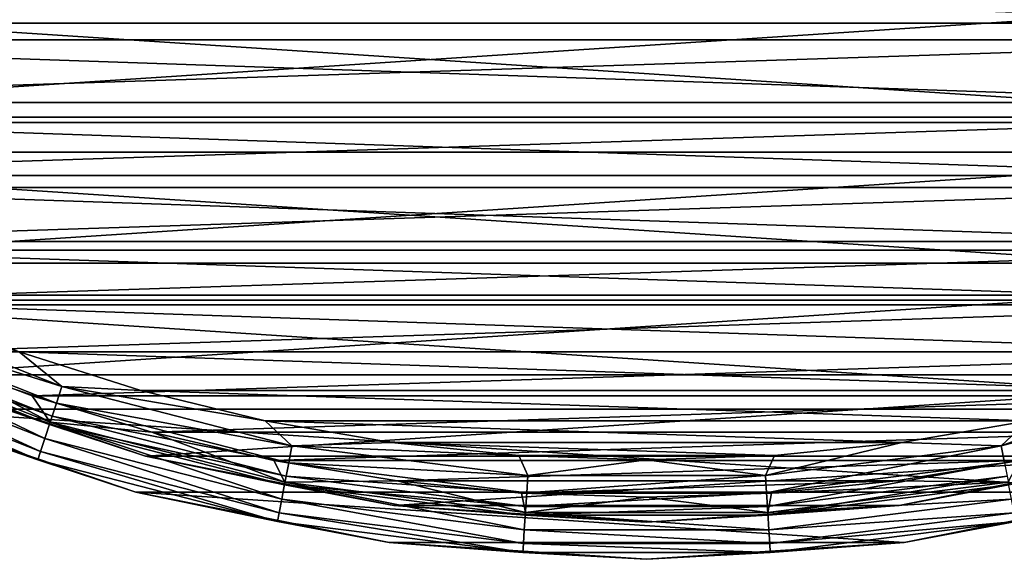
# Model space of a CAD drawing. Header units: millimetres. Extents: x -223 to 138, y -45 to 391.
# Tile 237 of 256: x 65 to 81, y -32 to -23. Entities that reach past the tile are written whole.
import ezdxf

# ---------------------------------------------------------------- set-up
doc = ezdxf.new("R2010")
doc.units = ezdxf.units.MM
doc.header["$LTSCALE"] = 65.185185
for name, color, linetype in [('314', 7, 'CONTINUOUS'), ('315', 7, 'CONTINUOUS'), ('319', 7, 'CONTINUOUS'), ('320', 7, 'CONTINUOUS'), ('321', 7, 'CONTINUOUS'), ('326', 7, 'CONTINUOUS'), ('329', 7, 'CONTINUOUS'), ('351', 7, 'CONTINUOUS')]:
    doc.layers.add(name, color=color, linetype=linetype)

msp = doc.modelspace()

# ---------------------------------------------------------------- linework, layer by layer
at = {"layer": '314', "color": 7, "linetype": 'CONTINUOUS', "true_color": 0xaaaaaa}
for points in [[(66.782, -30.668, -54.5), (62.85, -29.333, -54.5), (66.782, -30.668, -73.5), (66.782, -30.668, -54.5)], [(66.782, -30.668, -73.5), (62.85, -29.333, -54.5), (62.85, -29.333, -73.5), (66.782, -30.668, -73.5)], [(70.856, -31.478, -54.5), (66.782, -30.668, -54.5), (70.856, -31.478, -73.5), (70.856, -31.478, -54.5)], [(70.856, -31.478, -73.5), (66.782, -30.668, -54.5), (66.782, -30.668, -73.5), (70.856, -31.478, -73.5)], [(83.218, -30.668, -54.5), (79.144, -31.478, -54.5), (83.218, -30.668, -73.5), (83.218, -30.668, -54.5)], [(83.218, -30.668, -73.5), (79.144, -31.478, -54.5), (79.144, -31.478, -73.5), (83.218, -30.668, -73.5)], [(75, -31.75, -54.5), (70.856, -31.478, -54.5), (75, -31.75, -73.5), (75, -31.75, -54.5)], [(75, -31.75, -73.5), (70.856, -31.478, -54.5), (70.856, -31.478, -73.5), (75, -31.75, -73.5)], [(79.144, -31.478, -54.5), (75, -31.75, -54.5), (79.144, -31.478, -73.5), (79.144, -31.478, -54.5)], [(79.144, -31.478, -73.5), (75, -31.75, -54.5), (75, -31.75, -73.5), (79.144, -31.478, -73.5)]]:
    msp.add_3dface(points, dxfattribs=at)
at = {"layer": '315', "color": 7, "linetype": 'CONTINUOUS', "true_color": 0xaaaaaa}
for points in [[(54.72, -23.114, -53.5), (96.749, -21.738, -53.5), (53.251, -21.738, -53.5), (54.72, -23.114, -53.5)], [(95.28, -23.114, -53.5), (96.749, -21.738, -53.5), (54.72, -23.114, -53.5), (95.28, -23.114, -53.5)], [(56.276, -24.392, -53.5), (95.28, -23.114, -53.5), (54.72, -23.114, -53.5), (56.276, -24.392, -53.5)], [(93.724, -24.392, -53.5), (95.28, -23.114, -53.5), (56.276, -24.392, -53.5), (93.724, -24.392, -53.5)], [(57.912, -25.565, -53.5), (93.724, -24.392, -53.5), (56.276, -24.392, -53.5), (57.912, -25.565, -53.5)], [(92.088, -25.565, -53.5), (93.724, -24.392, -53.5), (57.912, -25.565, -53.5), (92.088, -25.565, -53.5)], [(59.621, -26.628, -53.5), (92.088, -25.565, -53.5), (57.912, -25.565, -53.5), (59.621, -26.628, -53.5)], [(90.379, -26.628, -53.5), (92.088, -25.565, -53.5), (59.621, -26.628, -53.5), (90.379, -26.628, -53.5)], [(61.396, -27.577, -53.5), (90.379, -26.628, -53.5), (59.621, -26.628, -53.5), (61.396, -27.577, -53.5)], [(88.604, -27.577, -53.5), (90.379, -26.628, -53.5), (61.396, -27.577, -53.5), (88.604, -27.577, -53.5)], [(63.229, -28.408, -53.5), (88.604, -27.577, -53.5), (61.396, -27.577, -53.5), (63.229, -28.408, -53.5)], [(86.771, -28.408, -53.5), (88.604, -27.577, -53.5), (63.229, -28.408, -53.5), (86.771, -28.408, -53.5)], [(65.113, -29.117, -53.5), (86.771, -28.408, -53.5), (63.229, -28.408, -53.5), (65.113, -29.117, -53.5)], [(84.887, -29.117, -53.5), (86.771, -28.408, -53.5), (65.113, -29.117, -53.5), (84.887, -29.117, -53.5)], [(67.039, -29.702, -53.5), (84.887, -29.117, -53.5), (65.113, -29.117, -53.5), (67.039, -29.702, -53.5)], [(82.961, -29.702, -53.5), (84.887, -29.117, -53.5), (67.039, -29.702, -53.5), (82.961, -29.702, -53.5)], [(68.999, -30.159, -53.5), (82.961, -29.702, -53.5), (67.039, -29.702, -53.5), (68.999, -30.159, -53.5)], [(81.001, -30.159, -53.5), (82.961, -29.702, -53.5), (68.999, -30.159, -53.5), (81.001, -30.159, -53.5)], [(70.985, -30.487, -53.5), (81.001, -30.159, -53.5), (68.999, -30.159, -53.5), (70.985, -30.487, -53.5)], [(79.015, -30.487, -53.5), (81.001, -30.159, -53.5), (70.985, -30.487, -53.5), (79.015, -30.487, -53.5)], [(72.988, -30.684, -53.5), (79.015, -30.487, -53.5), (70.985, -30.487, -53.5), (72.988, -30.684, -53.5)], [(77.012, -30.684, -53.5), (79.015, -30.487, -53.5), (72.988, -30.684, -53.5), (77.012, -30.684, -53.5)], [(75, -30.75, -53.5), (77.012, -30.684, -53.5), (72.988, -30.684, -53.5), (75, -30.75, -53.5)]]:
    msp.add_3dface(points, dxfattribs=at)
at = {"layer": '319', "color": 7, "linetype": 'CONTINUOUS', "true_color": 0xaaaaaa}
for points in [[(55.968, -23.384, -54.1), (54.416, -22.03, -54.1), (94.032, -23.384, -54.1), (55.968, -23.384, -54.1)], [(94.032, -23.384, -54.1), (54.416, -22.03, -54.1), (95.584, -22.03, -54.1), (94.032, -23.384, -54.1)], [(57.608, -24.628, -54.1), (55.968, -23.384, -54.1), (92.392, -24.628, -54.1), (57.608, -24.628, -54.1)], [(92.392, -24.628, -54.1), (55.968, -23.384, -54.1), (94.032, -23.384, -54.1), (92.392, -24.628, -54.1)], [(59.33, -25.758, -54.1), (57.608, -24.628, -54.1), (90.67, -25.758, -54.1), (59.33, -25.758, -54.1)], [(90.67, -25.758, -54.1), (57.608, -24.628, -54.1), (92.392, -24.628, -54.1), (90.67, -25.758, -54.1)], [(61.125, -26.768, -54.1), (59.33, -25.758, -54.1), (88.875, -26.768, -54.1), (61.125, -26.768, -54.1)], [(88.875, -26.768, -54.1), (59.33, -25.758, -54.1), (90.67, -25.758, -54.1), (88.875, -26.768, -54.1)], [(62.985, -27.652, -54.1), (61.125, -26.768, -54.1), (87.015, -27.652, -54.1), (62.985, -27.652, -54.1)], [(87.015, -27.652, -54.1), (61.125, -26.768, -54.1), (88.875, -26.768, -54.1), (87.015, -27.652, -54.1)], [(64.9, -28.408, -54.1), (62.985, -27.652, -54.1), (85.1, -28.408, -54.1), (64.9, -28.408, -54.1)], [(85.1, -28.408, -54.1), (62.985, -27.652, -54.1), (87.015, -27.652, -54.1), (85.1, -28.408, -54.1)], [(66.863, -29.031, -54.1), (64.9, -28.408, -54.1), (83.137, -29.031, -54.1), (66.863, -29.031, -54.1)], [(83.137, -29.031, -54.1), (64.9, -28.408, -54.1), (85.1, -28.408, -54.1), (83.137, -29.031, -54.1)], [(68.864, -29.519, -54.1), (66.863, -29.031, -54.1), (81.136, -29.519, -54.1), (68.864, -29.519, -54.1)], [(81.136, -29.519, -54.1), (66.863, -29.031, -54.1), (83.137, -29.031, -54.1), (81.136, -29.519, -54.1)], [(70.893, -29.869, -54.1), (68.864, -29.519, -54.1), (79.107, -29.869, -54.1), (70.893, -29.869, -54.1)], [(79.107, -29.869, -54.1), (68.864, -29.519, -54.1), (81.136, -29.519, -54.1), (79.107, -29.869, -54.1)], [(72.942, -30.08, -54.1), (70.893, -29.869, -54.1), (77.058, -30.08, -54.1), (72.942, -30.08, -54.1)], [(77.058, -30.08, -54.1), (70.893, -29.869, -54.1), (79.107, -29.869, -54.1), (77.058, -30.08, -54.1)], [(75, -30.15, -54.1), (72.942, -30.08, -54.1), (77.058, -30.08, -54.1), (75, -30.15, -54.1)]]:
    msp.add_3dface(points, dxfattribs=at)
at = {"layer": '320', "color": 7, "linetype": 'CONTINUOUS', "true_color": 0xaaaaaa}
for points in [[(63.079, -28.779, -55.1), (66.938, -30.089, -55.1), (63.079, -28.779, -73.457), (63.079, -28.779, -55.1)], [(63.079, -28.779, -73.457), (66.938, -30.089, -55.1), (66.938, -30.089, -73.457), (63.079, -28.779, -73.457)], [(66.938, -30.089, -55.1), (70.934, -30.884, -55.1), (66.938, -30.089, -73.457), (66.938, -30.089, -55.1)], [(66.938, -30.089, -73.457), (70.934, -30.884, -55.1), (70.934, -30.884, -73.457), (66.938, -30.089, -73.457)], [(79.066, -30.884, -55.1), (83.062, -30.089, -55.1), (79.066, -30.884, -73.457), (79.066, -30.884, -55.1)], [(79.066, -30.884, -73.457), (83.062, -30.089, -55.1), (83.062, -30.089, -73.457), (79.066, -30.884, -73.457)], [(70.934, -30.884, -55.1), (75, -31.15, -55.1), (70.934, -30.884, -73.457), (70.934, -30.884, -55.1)], [(70.934, -30.884, -73.457), (75, -31.15, -55.1), (75, -31.15, -73.457), (70.934, -30.884, -73.457)], [(75, -31.15, -55.1), (79.066, -30.884, -55.1), (75, -31.15, -73.457), (75, -31.15, -55.1)], [(75, -31.15, -73.457), (79.066, -30.884, -55.1), (79.066, -30.884, -73.457), (75, -31.15, -73.457)]]:
    msp.add_3dface(points, dxfattribs=at)
at = {"layer": '321', "color": 7, "linetype": 'CONTINUOUS', "true_color": 0xaaaaaa}
for points in [[(97.451, -22.451, -73.5), (94.328, -25.189, -73.5), (52.549, -22.451, -73.5), (97.451, -22.451, -73.5)], [(94.328, -25.189, -73.5), (55.672, -25.189, -73.5), (52.549, -22.451, -73.5), (94.328, -25.189, -73.5)], [(94.328, -25.189, -73.5), (90.875, -27.496, -73.5), (55.672, -25.189, -73.5), (94.328, -25.189, -73.5)], [(90.875, -27.496, -73.5), (59.125, -27.496, -73.5), (55.672, -25.189, -73.5), (90.875, -27.496, -73.5)], [(90.875, -27.496, -73.5), (87.15, -29.333, -73.5), (59.125, -27.496, -73.5), (90.875, -27.496, -73.5)], [(87.15, -29.333, -73.5), (62.85, -29.333, -73.5), (59.125, -27.496, -73.5), (87.15, -29.333, -73.5)], [(87.15, -29.333, -73.5), (83.218, -30.668, -73.5), (62.85, -29.333, -73.5), (87.15, -29.333, -73.5)], [(83.218, -30.668, -73.5), (66.782, -30.668, -73.5), (62.85, -29.333, -73.5), (83.218, -30.668, -73.5)], [(83.218, -30.668, -73.5), (79.144, -31.478, -73.5), (66.782, -30.668, -73.5), (83.218, -30.668, -73.5)], [(79.144, -31.478, -73.5), (70.856, -31.478, -73.5), (66.782, -30.668, -73.5), (79.144, -31.478, -73.5)], [(79.144, -31.478, -73.5), (75, -31.75, -73.5), (70.856, -31.478, -73.5), (79.144, -31.478, -73.5)]]:
    msp.add_3dface(points, dxfattribs=at)
at = {"layer": '326', "color": 7, "linetype": 'CONTINUOUS', "true_color": 0xaaaaaa}
for points in [[(65.316, -29.804, -53.691), (61.776, -28.103, -53.549), (61.657, -28.356, -53.691), (65.316, -29.804, -53.691)], [(65.402, -29.539, -53.549), (63.229, -28.408, -53.5), (61.776, -28.103, -53.549), (65.402, -29.539, -53.549)], [(65.402, -29.539, -53.549), (61.776, -28.103, -53.549), (65.316, -29.804, -53.691), (65.402, -29.539, -53.549)], [(65.248, -30.015, -53.913), (61.657, -28.356, -53.691), (61.563, -28.556, -53.913), (65.248, -30.015, -53.913)], [(65.316, -29.804, -53.691), (61.657, -28.356, -53.691), (65.248, -30.015, -53.913), (65.316, -29.804, -53.691)], [(65.113, -29.117, -53.5), (63.229, -28.408, -53.5), (65.402, -29.539, -53.549), (65.113, -29.117, -53.5)], [(65.204, -30.15, -54.192), (61.563, -28.556, -53.913), (61.502, -28.684, -54.192), (65.204, -30.15, -54.192)], [(65.248, -30.015, -53.913), (61.563, -28.556, -53.913), (65.204, -30.15, -54.192), (65.248, -30.015, -53.913)], [(62.85, -29.333, -54.5), (65.204, -30.15, -54.192), (61.502, -28.684, -54.192), (62.85, -29.333, -54.5)], [(67.039, -29.702, -53.5), (65.113, -29.117, -53.5), (65.402, -29.539, -53.549), (67.039, -29.702, -53.5)], [(62.85, -29.333, -54.5), (66.782, -30.668, -54.5), (65.204, -30.15, -54.192), (62.85, -29.333, -54.5)], [(69.128, -30.783, -53.691), (65.402, -29.539, -53.549), (65.316, -29.804, -53.691), (69.128, -30.783, -53.691)], [(69.18, -30.509, -53.549), (67.039, -29.702, -53.5), (65.402, -29.539, -53.549), (69.18, -30.509, -53.549)], [(69.18, -30.509, -53.549), (65.402, -29.539, -53.549), (69.128, -30.783, -53.691), (69.18, -30.509, -53.549)], [(68.999, -30.159, -53.5), (67.039, -29.702, -53.5), (69.18, -30.509, -53.549), (68.999, -30.159, -53.5)], [(69.086, -31, -53.913), (65.316, -29.804, -53.691), (65.248, -30.015, -53.913), (69.086, -31, -53.913)], [(69.128, -30.783, -53.691), (65.316, -29.804, -53.691), (69.086, -31, -53.913), (69.128, -30.783, -53.691)], [(69.06, -31.14, -54.192), (65.248, -30.015, -53.913), (65.204, -30.15, -54.192), (69.06, -31.14, -54.192)], [(69.086, -31, -53.913), (65.248, -30.015, -53.913), (69.06, -31.14, -54.192), (69.086, -31, -53.913)], [(66.782, -30.668, -54.5), (69.06, -31.14, -54.192), (65.204, -30.15, -54.192), (66.782, -30.668, -54.5)], [(70.985, -30.487, -53.5), (68.999, -30.159, -53.5), (69.18, -30.509, -53.549), (70.985, -30.487, -53.5)], [(81.001, -30.159, -53.5), (79.015, -30.487, -53.5), (80.82, -30.509, -53.549), (81.001, -30.159, -53.5)], [(73.032, -31.276, -53.691), (69.18, -30.509, -53.549), (69.128, -30.783, -53.691), (73.032, -31.276, -53.691)], [(73.05, -30.998, -53.549), (70.985, -30.487, -53.5), (69.18, -30.509, -53.549), (73.05, -30.998, -53.549)], [(73.05, -30.998, -53.549), (69.18, -30.509, -53.549), (73.032, -31.276, -53.691), (73.05, -30.998, -53.549)], [(72.988, -30.684, -53.5), (70.985, -30.487, -53.5), (73.05, -30.998, -53.549), (72.988, -30.684, -53.5)], [(80.82, -30.509, -53.549), (77.012, -30.684, -53.5), (76.95, -30.998, -53.549), (80.82, -30.509, -53.549)], [(80.82, -30.509, -53.549), (76.95, -30.998, -53.549), (80.872, -30.783, -53.691), (80.82, -30.509, -53.549)], [(79.015, -30.487, -53.5), (77.012, -30.684, -53.5), (80.82, -30.509, -53.549), (79.015, -30.487, -53.5)], [(66.782, -30.668, -54.5), (70.856, -31.478, -54.5), (69.06, -31.14, -54.192), (66.782, -30.668, -54.5)], [(75, -30.75, -53.5), (72.988, -30.684, -53.5), (73.05, -30.998, -53.549), (75, -30.75, -53.5)], [(77.012, -30.684, -53.5), (75, -30.75, -53.5), (76.95, -30.998, -53.549), (77.012, -30.684, -53.5)], [(79.144, -31.478, -54.5), (83.218, -30.668, -54.5), (80.94, -31.14, -54.192), (79.144, -31.478, -54.5)], [(73.018, -31.497, -53.913), (69.128, -30.783, -53.691), (69.086, -31, -53.913), (73.018, -31.497, -53.913)], [(73.032, -31.276, -53.691), (69.128, -30.783, -53.691), (73.018, -31.497, -53.913), (73.032, -31.276, -53.691)], [(76.95, -30.998, -53.549), (75, -30.75, -53.5), (73.05, -30.998, -53.549), (76.95, -30.998, -53.549)], [(80.872, -30.783, -53.691), (76.95, -30.998, -53.549), (76.968, -31.276, -53.691), (80.872, -30.783, -53.691)], [(80.872, -30.783, -53.691), (76.968, -31.276, -53.691), (80.914, -31, -53.913), (80.872, -30.783, -53.691)], [(73.009, -31.639, -54.192), (69.086, -31, -53.913), (69.06, -31.14, -54.192), (73.009, -31.639, -54.192)], [(73.018, -31.497, -53.913), (69.086, -31, -53.913), (73.009, -31.639, -54.192), (73.018, -31.497, -53.913)], [(76.968, -31.276, -53.691), (73.05, -30.998, -53.549), (73.032, -31.276, -53.691), (76.968, -31.276, -53.691)], [(76.95, -30.998, -53.549), (73.05, -30.998, -53.549), (76.968, -31.276, -53.691), (76.95, -30.998, -53.549)], [(80.914, -31, -53.913), (76.968, -31.276, -53.691), (76.982, -31.497, -53.913), (80.914, -31, -53.913)], [(80.914, -31, -53.913), (76.982, -31.497, -53.913), (80.94, -31.14, -54.192), (80.914, -31, -53.913)], [(70.856, -31.478, -54.5), (73.009, -31.639, -54.192), (69.06, -31.14, -54.192), (70.856, -31.478, -54.5)], [(80.94, -31.14, -54.192), (76.982, -31.497, -53.913), (76.991, -31.639, -54.192), (80.94, -31.14, -54.192)], [(79.144, -31.478, -54.5), (80.94, -31.14, -54.192), (76.991, -31.639, -54.192), (79.144, -31.478, -54.5)], [(76.982, -31.497, -53.913), (73.032, -31.276, -53.691), (73.018, -31.497, -53.913), (76.982, -31.497, -53.913)], [(76.968, -31.276, -53.691), (73.032, -31.276, -53.691), (76.982, -31.497, -53.913), (76.968, -31.276, -53.691)], [(70.856, -31.478, -54.5), (75, -31.75, -54.5), (73.009, -31.639, -54.192), (70.856, -31.478, -54.5)], [(76.991, -31.639, -54.192), (73.018, -31.497, -53.913), (73.009, -31.639, -54.192), (76.991, -31.639, -54.192)], [(76.982, -31.497, -53.913), (73.018, -31.497, -53.913), (76.991, -31.639, -54.192), (76.982, -31.497, -53.913)], [(75, -31.75, -54.5), (79.144, -31.478, -54.5), (76.991, -31.639, -54.192), (75, -31.75, -54.5)], [(75, -31.75, -54.5), (76.991, -31.639, -54.192), (73.009, -31.639, -54.192), (75, -31.75, -54.5)]]:
    msp.add_3dface(points, dxfattribs=at)
at = {"layer": '329', "color": 7, "linetype": 'CONTINUOUS', "true_color": 0xaaaaaa}
for points in [[(65.588, -28.968, -54.149), (61.912, -27.813, -54.291), (62.031, -27.56, -54.149), (65.588, -28.968, -54.149)], [(64.9, -28.408, -54.1), (65.588, -28.968, -54.149), (62.031, -27.56, -54.149), (64.9, -28.408, -54.1)], [(65.501, -29.234, -54.291), (61.818, -28.013, -54.513), (61.912, -27.813, -54.291), (65.501, -29.234, -54.291)], [(65.501, -29.234, -54.291), (61.912, -27.813, -54.291), (65.588, -28.968, -54.149), (65.501, -29.234, -54.291)], [(65.433, -29.444, -54.513), (61.758, -28.141, -54.792), (61.818, -28.013, -54.513), (65.433, -29.444, -54.513)], [(65.433, -29.444, -54.513), (61.818, -28.013, -54.513), (65.501, -29.234, -54.291), (65.433, -29.444, -54.513)], [(65.389, -29.579, -54.792), (63.079, -28.779, -55.1), (61.758, -28.141, -54.792), (65.389, -29.579, -54.792)], [(65.389, -29.579, -54.792), (61.758, -28.141, -54.792), (65.433, -29.444, -54.513), (65.389, -29.579, -54.792)], [(64.9, -28.408, -54.1), (66.863, -29.031, -54.1), (65.588, -28.968, -54.149), (64.9, -28.408, -54.1)], [(66.938, -30.089, -55.1), (63.079, -28.779, -55.1), (65.389, -29.579, -54.792), (66.938, -30.089, -55.1)], [(69.293, -29.92, -54.149), (65.501, -29.234, -54.291), (65.588, -28.968, -54.149), (69.293, -29.92, -54.149)], [(66.863, -29.031, -54.1), (68.864, -29.519, -54.1), (65.588, -28.968, -54.149), (66.863, -29.031, -54.1)], [(68.864, -29.519, -54.1), (69.293, -29.92, -54.149), (65.588, -28.968, -54.149), (68.864, -29.519, -54.1)], [(83.137, -29.031, -54.1), (84.412, -28.968, -54.149), (80.707, -29.92, -54.149), (83.137, -29.031, -54.1)], [(84.412, -28.968, -54.149), (80.76, -30.194, -54.291), (80.707, -29.92, -54.149), (84.412, -28.968, -54.149)], [(81.136, -29.519, -54.1), (83.137, -29.031, -54.1), (80.707, -29.92, -54.149), (81.136, -29.519, -54.1)], [(69.24, -30.194, -54.291), (65.433, -29.444, -54.513), (65.501, -29.234, -54.291), (69.24, -30.194, -54.291)], [(69.24, -30.194, -54.291), (65.501, -29.234, -54.291), (69.293, -29.92, -54.149), (69.24, -30.194, -54.291)], [(69.199, -30.411, -54.513), (65.389, -29.579, -54.792), (65.433, -29.444, -54.513), (69.199, -30.411, -54.513)], [(69.199, -30.411, -54.513), (65.433, -29.444, -54.513), (69.24, -30.194, -54.291), (69.199, -30.411, -54.513)], [(69.172, -30.55, -54.792), (66.938, -30.089, -55.1), (65.389, -29.579, -54.792), (69.172, -30.55, -54.792)], [(69.172, -30.55, -54.792), (65.389, -29.579, -54.792), (69.199, -30.411, -54.513), (69.172, -30.55, -54.792)], [(68.864, -29.519, -54.1), (70.893, -29.869, -54.1), (69.293, -29.92, -54.149), (68.864, -29.519, -54.1)], [(79.107, -29.869, -54.1), (81.136, -29.519, -54.1), (80.707, -29.92, -54.149), (79.107, -29.869, -54.1)], [(73.087, -30.399, -54.149), (69.24, -30.194, -54.291), (69.293, -29.92, -54.149), (73.087, -30.399, -54.149)], [(70.893, -29.869, -54.1), (72.942, -30.08, -54.1), (69.293, -29.92, -54.149), (70.893, -29.869, -54.1)], [(72.942, -30.08, -54.1), (73.087, -30.399, -54.149), (69.293, -29.92, -54.149), (72.942, -30.08, -54.1)], [(77.058, -30.08, -54.1), (79.107, -29.869, -54.1), (76.913, -30.399, -54.149), (77.058, -30.08, -54.1)], [(79.107, -29.869, -54.1), (80.707, -29.92, -54.149), (76.913, -30.399, -54.149), (79.107, -29.869, -54.1)], [(80.707, -29.92, -54.149), (76.93, -30.677, -54.291), (76.913, -30.399, -54.149), (80.707, -29.92, -54.149)], [(80.76, -30.194, -54.291), (76.93, -30.677, -54.291), (80.707, -29.92, -54.149), (80.76, -30.194, -54.291)], [(70.934, -30.884, -55.1), (66.938, -30.089, -55.1), (69.172, -30.55, -54.792), (70.934, -30.884, -55.1)], [(72.942, -30.08, -54.1), (75, -30.15, -54.1), (73.087, -30.399, -54.149), (72.942, -30.08, -54.1)], [(75, -30.15, -54.1), (77.058, -30.08, -54.1), (76.913, -30.399, -54.149), (75, -30.15, -54.1)], [(83.062, -30.089, -55.1), (79.066, -30.884, -55.1), (80.828, -30.55, -54.792), (83.062, -30.089, -55.1)], [(73.07, -30.677, -54.291), (69.199, -30.411, -54.513), (69.24, -30.194, -54.291), (73.07, -30.677, -54.291)], [(73.07, -30.677, -54.291), (69.24, -30.194, -54.291), (73.087, -30.399, -54.149), (73.07, -30.677, -54.291)], [(75, -30.15, -54.1), (76.913, -30.399, -54.149), (73.087, -30.399, -54.149), (75, -30.15, -54.1)], [(80.76, -30.194, -54.291), (76.944, -30.898, -54.513), (76.93, -30.677, -54.291), (80.76, -30.194, -54.291)], [(80.801, -30.411, -54.513), (76.944, -30.898, -54.513), (80.76, -30.194, -54.291), (80.801, -30.411, -54.513)], [(73.056, -30.898, -54.513), (69.172, -30.55, -54.792), (69.199, -30.411, -54.513), (73.056, -30.898, -54.513)], [(73.056, -30.898, -54.513), (69.199, -30.411, -54.513), (73.07, -30.677, -54.291), (73.056, -30.898, -54.513)], [(76.93, -30.677, -54.291), (73.07, -30.677, -54.291), (76.913, -30.399, -54.149), (76.93, -30.677, -54.291)], [(76.913, -30.399, -54.149), (73.07, -30.677, -54.291), (73.087, -30.399, -54.149), (76.913, -30.399, -54.149)], [(80.801, -30.411, -54.513), (76.953, -31.04, -54.792), (76.944, -30.898, -54.513), (80.801, -30.411, -54.513)], [(80.828, -30.55, -54.792), (76.953, -31.04, -54.792), (80.801, -30.411, -54.513), (80.828, -30.55, -54.792)], [(73.047, -31.04, -54.792), (70.934, -30.884, -55.1), (69.172, -30.55, -54.792), (73.047, -31.04, -54.792)], [(73.047, -31.04, -54.792), (69.172, -30.55, -54.792), (73.056, -30.898, -54.513), (73.047, -31.04, -54.792)], [(80.828, -30.55, -54.792), (79.066, -30.884, -55.1), (76.953, -31.04, -54.792), (80.828, -30.55, -54.792)], [(76.944, -30.898, -54.513), (73.056, -30.898, -54.513), (76.93, -30.677, -54.291), (76.944, -30.898, -54.513)], [(76.93, -30.677, -54.291), (73.056, -30.898, -54.513), (73.07, -30.677, -54.291), (76.93, -30.677, -54.291)], [(75, -31.15, -55.1), (70.934, -30.884, -55.1), (73.047, -31.04, -54.792), (75, -31.15, -55.1)], [(76.953, -31.04, -54.792), (73.047, -31.04, -54.792), (76.944, -30.898, -54.513), (76.953, -31.04, -54.792)], [(76.944, -30.898, -54.513), (73.047, -31.04, -54.792), (73.056, -30.898, -54.513), (76.944, -30.898, -54.513)], [(79.066, -30.884, -55.1), (75, -31.15, -55.1), (76.953, -31.04, -54.792), (79.066, -30.884, -55.1)], [(76.953, -31.04, -54.792), (75, -31.15, -55.1), (73.047, -31.04, -54.792), (76.953, -31.04, -54.792)]]:
    msp.add_3dface(points, dxfattribs=at)
at = {"layer": '351', "linetype": 'CONTINUOUS'}
for points in [[(52.974, -22.026, -73.457), (56.037, -24.713, -73.457), (97.026, -22.026, -73.457), (52.974, -22.026, -73.457)], [(56.037, -24.713, -73.457), (93.963, -24.713, -73.457), (97.026, -22.026, -73.457), (56.037, -24.713, -73.457)], [(56.037, -24.713, -73.457), (59.425, -26.977, -73.457), (93.963, -24.713, -73.457), (56.037, -24.713, -73.457)], [(59.425, -26.977, -73.457), (90.575, -26.977, -73.457), (93.963, -24.713, -73.457), (59.425, -26.977, -73.457)], [(59.425, -26.977, -73.457), (63.079, -28.779, -73.457), (90.575, -26.977, -73.457), (59.425, -26.977, -73.457)], [(63.079, -28.779, -73.457), (86.921, -28.779, -73.457), (90.575, -26.977, -73.457), (63.079, -28.779, -73.457)], [(63.079, -28.779, -73.457), (66.938, -30.089, -73.457), (86.921, -28.779, -73.457), (63.079, -28.779, -73.457)], [(66.938, -30.089, -73.457), (83.062, -30.089, -73.457), (86.921, -28.779, -73.457), (66.938, -30.089, -73.457)], [(66.938, -30.089, -73.457), (70.934, -30.884, -73.457), (83.062, -30.089, -73.457), (66.938, -30.089, -73.457)], [(70.934, -30.884, -73.457), (79.066, -30.884, -73.457), (83.062, -30.089, -73.457), (70.934, -30.884, -73.457)], [(70.934, -30.884, -73.457), (75, -31.15, -73.457), (79.066, -30.884, -73.457), (70.934, -30.884, -73.457)]]:
    msp.add_3dface(points, dxfattribs=at)

doc.saveas('drawing.dxf')
